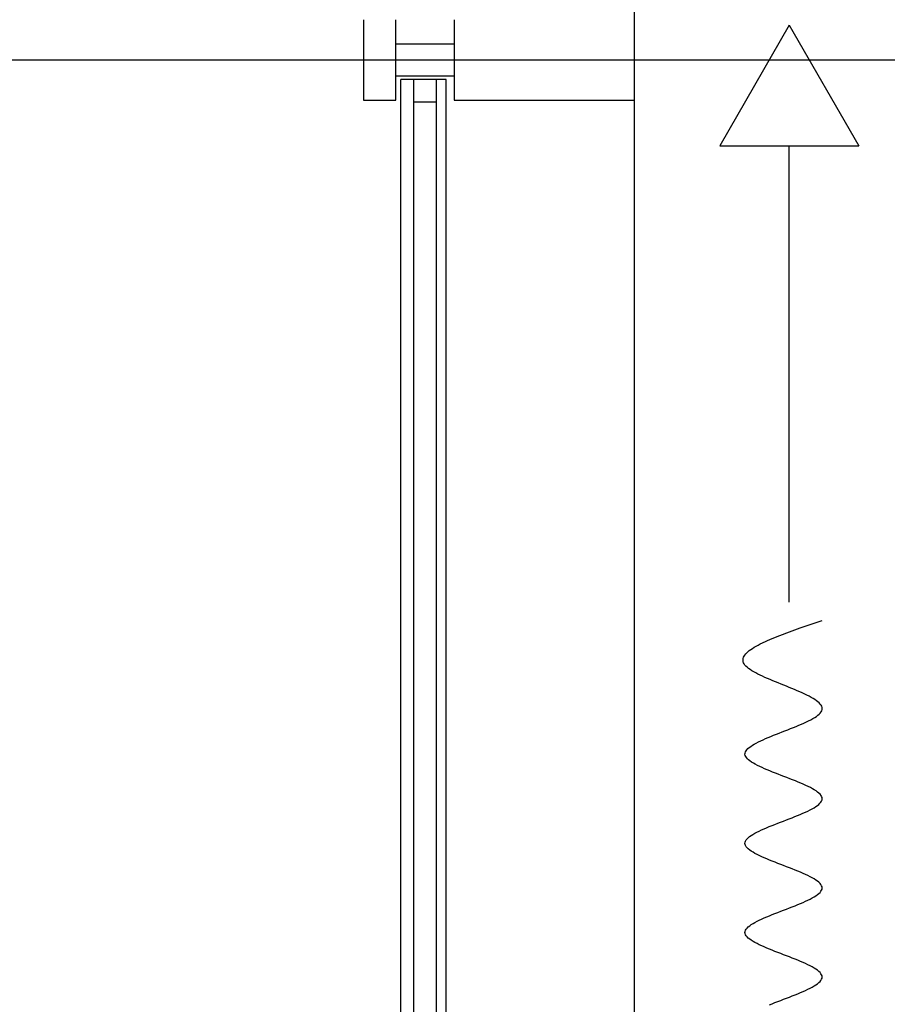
# Model space of a CAD drawing. Header units: millimetres. Extents: x 2502971067 to 2502991033, y 5626762590 to 5626807088.
# Tile 87 of 109: x 2502971963 to 2502972502, y 5626803022 to 5626803635. Entities that reach past the tile are written whole.
import ezdxf

# ---------------------------------------------------------------- set-up
doc = ezdxf.new("R2010")
doc.units = ezdxf.units.MM
for name, color, linetype in [('A_Fenster-Fassade', 2, 'Continuous'), ('A_Raster', 253, 'Continuous'), ('I_Möbel', 2, 'Continuous')]:
    doc.layers.add(name, color=color, linetype=linetype)

msp = doc.modelspace()

# ---------------------------------------------------------------- linework, layer by layer
at = {"layer": 'A_Fenster-Fassade'}
for p, q in [((2502972345, 5626772434.99819), (2502972345, 5626805960)), ((2502972176.511, 5626803634.99746), (2502972176.511, 5626803584.99746)), ((2502972196.511, 5626803584.99746), (2502972196.511, 5626803634.99746)), ((2502972232.811, 5626803634.99846), (2502972232.811, 5626803584.99846)), ((2502972196.511, 5626803619.99946), (2502972232.811, 5626803619.99946)), ((2502972196.505, 5626803599.99846), (2502972232.805, 5626803599.99846)), ((2502972227.811, 5626803597.77466), (2502972199.811, 5626803597.77466)), ((2502972199.811, 5626802422.22822), (2502972199.811, 5626803597.77466)), ((2502972207.811, 5626802422.22822), (2502972207.811, 5626803597.77466)), ((2502972221.811, 5626802422.22822), (2502972221.811, 5626803597.77466)), ((2502972227.811, 5626802422.22822), (2502972227.811, 5626803597.77466)), ((2502972176.511, 5626803584.99846), (2502972196.511, 5626803584.99846)), ((2502972221.811, 5626803583.77466), (2502972207.811, 5626803583.77466)), ((2502972232.811, 5626803584.99946), (2502972345, 5626803584.99946))]:
    msp.add_line(p, q, dxfattribs=at)
at = {"layer": 'A_Raster'}
msp.add_line((2502971300, 5626803610), (2502990800, 5626803610), dxfattribs=at)
at = {"layer": 'I_Möbel'}
for p, q in [((2502972441.34429, 5626803631.55682), (2502972398.06174, 5626803556.58925)), ((2502972441.34429, 5626803631.55682), (2502972484.62683, 5626803556.58925)), ((2502972398.06174, 5626803556.58925), (2502972484.62683, 5626803556.58925)), ((2502972441.34429, 5626803272.62119), (2502972441.34429, 5626803556.58925)), ((2502972441.5626, 5626803254.26257), (2502972448.10642, 5626803256.57267)), ((2502972448.10642, 5626803256.57267), (2502972454.89433, 5626803258.88276)), ((2502972454.89433, 5626803258.88276), (2502972461.80428, 5626803261.19286)), ((2502972424.61615, 5626803247.33227), (2502972429.69542, 5626803249.64237)), ((2502972429.69542, 5626803249.64237), (2502972435.38492, 5626803251.95247)), ((2502972435.38492, 5626803251.95247), (2502972441.5626, 5626803254.26257)), ((2502972416.47888, 5626803242.48107), (2502972417.40079, 5626803243.1741)), ((2502972417.40079, 5626803243.1741), (2502972418.40839, 5626803243.86713)), ((2502972418.40839, 5626803243.86713), (2502972419.49836, 5626803244.56016)), ((2502972419.49836, 5626803244.56016), (2502972420.66742, 5626803245.25319)), ((2502972420.66742, 5626803245.25319), (2502972421.91226, 5626803245.94622)), ((2502972421.91226, 5626803245.94622), (2502972423.2296, 5626803246.63925)), ((2502972423.2296, 5626803246.63925), (2502972424.61615, 5626803247.33227)), ((2502972412.58076, 5626803236.24381), (2502972412.58331, 5626803236.93683)), ((2502972412.58331, 5626803236.93683), (2502972412.70119, 5626803237.62986)), ((2502972412.70119, 5626803237.62986), (2502972412.93111, 5626803238.32289)), ((2502972412.93111, 5626803238.32289), (2502972413.26977, 5626803239.01592)), ((2502972413.26977, 5626803239.01592), (2502972413.71388, 5626803239.70895)), ((2502972413.71388, 5626803239.70895), (2502972414.26014, 5626803240.40198)), ((2502972414.26014, 5626803240.40198), (2502972414.90526, 5626803241.09501)), ((2502972414.90526, 5626803241.09501), (2502972415.64593, 5626803241.78804)), ((2502972415.64593, 5626803241.78804), (2502972416.47888, 5626803242.48107)), ((2502972412.69684, 5626803235.55078), (2502972412.58076, 5626803236.24381)), ((2502972412.93484, 5626803234.85775), (2502972412.69684, 5626803235.55078)), ((2502972413.29806, 5626803234.16472), (2502972412.93484, 5626803234.85775)), ((2502972413.7898, 5626803233.47169), (2502972413.29806, 5626803234.16472)), ((2502972414.41155, 5626803232.77866), (2502972413.7898, 5626803233.47169)), ((2502972415.15763, 5626803232.08563), (2502972414.41155, 5626803232.77866)), ((2502972416.02058, 5626803231.3926), (2502972415.15763, 5626803232.08563)), ((2502972416.99291, 5626803230.69957), (2502972416.02058, 5626803231.3926)), ((2502972418.06716, 5626803230.00654), (2502972416.99291, 5626803230.69957)), ((2502972419.23585, 5626803229.31351), (2502972418.06716, 5626803230.00654)), ((2502972420.49151, 5626803228.62048), (2502972419.23585, 5626803229.31351)), ((2502972421.82667, 5626803227.92745), (2502972420.49151, 5626803228.62048)), ((2502972423.23385, 5626803227.23442), (2502972421.82667, 5626803227.92745)), ((2502972424.70557, 5626803226.54139), (2502972423.23385, 5626803227.23442)), ((2502972426.23438, 5626803225.84837), (2502972424.70557, 5626803226.54139)), ((2502972427.81278, 5626803225.15534), (2502972426.23438, 5626803225.84837)), ((2502972429.43331, 5626803224.46231), (2502972427.81278, 5626803225.15534)), ((2502972431.08849, 5626803223.76928), (2502972429.43331, 5626803224.46231)), ((2502972432.77086, 5626803223.07625), (2502972431.08849, 5626803223.76928)), ((2502972434.47294, 5626803222.38322), (2502972432.77086, 5626803223.07625)), ((2502972436.18725, 5626803221.69019), (2502972434.47294, 5626803222.38322)), ((2502972437.90632, 5626803220.99716), (2502972436.18725, 5626803221.69019)), ((2502972439.62267, 5626803220.30413), (2502972437.90632, 5626803220.99716)), ((2502972441.32885, 5626803219.6111), (2502972439.62267, 5626803220.30413)), ((2502972443.01736, 5626803218.91807), (2502972441.32885, 5626803219.6111)), ((2502972444.68074, 5626803218.22504), (2502972443.01736, 5626803218.91807)), ((2502972446.31152, 5626803217.53201), (2502972444.68074, 5626803218.22504)), ((2502972447.90221, 5626803216.83898), (2502972446.31152, 5626803217.53201)), ((2502972449.44535, 5626803216.14595), (2502972447.90221, 5626803216.83898)), ((2502972450.93347, 5626803215.45293), (2502972449.44535, 5626803216.14595)), ((2502972452.35909, 5626803214.7599), (2502972450.93347, 5626803215.45293)), ((2502972453.71473, 5626803214.06687), (2502972452.35909, 5626803214.7599)), ((2502972454.99293, 5626803213.37384), (2502972453.71473, 5626803214.06687)), ((2502972456.18621, 5626803212.68081), (2502972454.99293, 5626803213.37384)), ((2502972457.2871, 5626803211.98778), (2502972456.18621, 5626803212.68081)), ((2502972458.28812, 5626803211.29475), (2502972457.2871, 5626803211.98778)), ((2502972459.1818, 5626803210.60172), (2502972458.28812, 5626803211.29475)), ((2502972459.96066, 5626803209.90869), (2502972459.1818, 5626803210.60172)), ((2502972460.61724, 5626803209.21566), (2502972459.96066, 5626803209.90869)), ((2502972461.14407, 5626803208.52263), (2502972460.61724, 5626803209.21566)), ((2502972461.53365, 5626803207.8296), (2502972461.14407, 5626803208.52263)), ((2502972461.77853, 5626803207.13657), (2502972461.53365, 5626803207.8296)), ((2502972461.87123, 5626803206.44354), (2502972461.77853, 5626803207.13657)), ((2502972461.80428, 5626803205.75051), (2502972461.87123, 5626803206.44354)), ((2502972454.73623, 5626803199.51325), (2502972455.9953, 5626803200.20628)), ((2502972455.9953, 5626803200.20628), (2502972457.15599, 5626803200.89931)), ((2502972457.15599, 5626803200.89931), (2502972458.20971, 5626803201.59234)), ((2502972458.20971, 5626803201.59234), (2502972459.14785, 5626803202.28537)), ((2502972459.14785, 5626803202.28537), (2502972459.96183, 5626803202.9784)), ((2502972459.96183, 5626803202.9784), (2502972460.64306, 5626803203.67143)), ((2502972460.64306, 5626803203.67143), (2502972461.18294, 5626803204.36446)), ((2502972461.18294, 5626803204.36446), (2502972461.57287, 5626803205.05749)), ((2502972461.57287, 5626803205.05749), (2502972461.80428, 5626803205.75051)), ((2502972442.15299, 5626803193.96902), (2502972443.88979, 5626803194.66205)), ((2502972443.88979, 5626803194.66205), (2502972445.59694, 5626803195.35507)), ((2502972445.59694, 5626803195.35507), (2502972447.26586, 5626803196.0481)), ((2502972447.26586, 5626803196.0481), (2502972448.88796, 5626803196.74113)), ((2502972448.88796, 5626803196.74113), (2502972450.45464, 5626803197.43416)), ((2502972450.45464, 5626803197.43416), (2502972451.9573, 5626803198.12719)), ((2502972451.9573, 5626803198.12719), (2502972453.38737, 5626803198.82022)), ((2502972453.38737, 5626803198.82022), (2502972454.73623, 5626803199.51325)), ((2502972426.60586, 5626803187.73175), (2502972428.22274, 5626803188.42478)), ((2502972428.22274, 5626803188.42478), (2502972429.88731, 5626803189.11781)), ((2502972429.88731, 5626803189.11781), (2502972431.59098, 5626803189.81084)), ((2502972431.59098, 5626803189.81084), (2502972433.32516, 5626803190.50387)), ((2502972433.32516, 5626803190.50387), (2502972435.08127, 5626803191.1969)), ((2502972435.08127, 5626803191.1969), (2502972436.85069, 5626803191.88993)), ((2502972436.85069, 5626803191.88993), (2502972438.62485, 5626803192.58296)), ((2502972438.62485, 5626803192.58296), (2502972440.39515, 5626803193.27599)), ((2502972440.39515, 5626803193.27599), (2502972442.15299, 5626803193.96902)), ((2502972415.61817, 5626803181.49449), (2502972416.4191, 5626803182.18752)), ((2502972416.4191, 5626803182.18752), (2502972417.34505, 5626803182.88055)), ((2502972417.34505, 5626803182.88055), (2502972418.38745, 5626803183.57358)), ((2502972418.38745, 5626803183.57358), (2502972419.53769, 5626803184.2666)), ((2502972419.53769, 5626803184.2666), (2502972420.78719, 5626803184.95963)), ((2502972420.78719, 5626803184.95963), (2502972422.12735, 5626803185.65266)), ((2502972422.12735, 5626803185.65266), (2502972423.54958, 5626803186.34569)), ((2502972423.54958, 5626803186.34569), (2502972425.04528, 5626803187.03872)), ((2502972425.04528, 5626803187.03872), (2502972426.60586, 5626803187.73175)), ((2502972413.7898, 5626803178.02934), (2502972413.83666, 5626803178.72237)), ((2502972413.91661, 5626803177.33631), (2502972413.7898, 5626803178.02934)), ((2502972413.83666, 5626803178.72237), (2502972414.05153, 5626803179.4154)), ((2502972414.21111, 5626803176.64328), (2502972413.91661, 5626803177.33631)), ((2502972414.05153, 5626803179.4154), (2502972414.42579, 5626803180.10843)), ((2502972414.66443, 5626803175.95025), (2502972414.21111, 5626803176.64328)), ((2502972414.42579, 5626803180.10843), (2502972414.95087, 5626803180.80146)), ((2502972415.26765, 5626803175.25722), (2502972414.66443, 5626803175.95025)), ((2502972414.95087, 5626803180.80146), (2502972415.61817, 5626803181.49449)), ((2502972416.01189, 5626803174.56419), (2502972415.26765, 5626803175.25722)), ((2502972416.88826, 5626803173.87116), (2502972416.01189, 5626803174.56419)), ((2502972417.88786, 5626803173.17814), (2502972416.88826, 5626803173.87116)), ((2502972419.00181, 5626803172.48511), (2502972417.88786, 5626803173.17814)), ((2502972420.2212, 5626803171.79208), (2502972419.00181, 5626803172.48511)), ((2502972421.53714, 5626803171.09905), (2502972420.2212, 5626803171.79208)), ((2502972422.94074, 5626803170.40602), (2502972421.53714, 5626803171.09905)), ((2502972424.42312, 5626803169.71299), (2502972422.94074, 5626803170.40602)), ((2502972425.97536, 5626803169.01996), (2502972424.42312, 5626803169.71299)), ((2502972427.58859, 5626803168.32693), (2502972425.97536, 5626803169.01996)), ((2502972429.25392, 5626803167.6339), (2502972427.58859, 5626803168.32693)), ((2502972430.96243, 5626803166.94087), (2502972429.25392, 5626803167.6339)), ((2502972432.70525, 5626803166.24784), (2502972430.96243, 5626803166.94087)), ((2502972434.47349, 5626803165.55481), (2502972432.70525, 5626803166.24784)), ((2502972436.25823, 5626803164.86178), (2502972434.47349, 5626803165.55481)), ((2502972438.05061, 5626803164.16875), (2502972436.25823, 5626803164.86178)), ((2502972439.84172, 5626803163.47572), (2502972438.05061, 5626803164.16875)), ((2502972441.62266, 5626803162.7827), (2502972439.84172, 5626803163.47572)), ((2502972443.38456, 5626803162.08967), (2502972441.62266, 5626803162.7827)), ((2502972445.1185, 5626803161.39664), (2502972443.38456, 5626803162.08967)), ((2502972446.81561, 5626803160.70361), (2502972445.1185, 5626803161.39664)), ((2502972448.46698, 5626803160.01058), (2502972446.81561, 5626803160.70361)), ((2502972450.06373, 5626803159.31755), (2502972448.46698, 5626803160.01058)), ((2502972451.59696, 5626803158.62452), (2502972450.06373, 5626803159.31755)), ((2502972453.05778, 5626803157.93149), (2502972451.59696, 5626803158.62452)), ((2502972454.43729, 5626803157.23846), (2502972453.05778, 5626803157.93149)), ((2502972455.72661, 5626803156.54543), (2502972454.43729, 5626803157.23846)), ((2502972456.91684, 5626803155.8524), (2502972455.72661, 5626803156.54543)), ((2502972457.99909, 5626803155.15937), (2502972456.91684, 5626803155.8524)), ((2502972458.96445, 5626803154.46634), (2502972457.99909, 5626803155.15937)), ((2502972459.80406, 5626803153.77331), (2502972458.96445, 5626803154.46634)), ((2502972460.509, 5626803153.08028), (2502972459.80406, 5626803153.77331)), ((2502972461.07038, 5626803152.38726), (2502972460.509, 5626803153.08028)), ((2502972461.47932, 5626803151.69423), (2502972461.07038, 5626803152.38726)), ((2502972461.72691, 5626803151.0012), (2502972461.47932, 5626803151.69423)), ((2502972456.75222, 5626803144.76393), (2502972457.85364, 5626803145.45696)), ((2502972457.85364, 5626803145.45696), (2502972458.83874, 5626803146.14999)), ((2502972458.83874, 5626803146.14999), (2502972459.69856, 5626803146.84302)), ((2502972459.69856, 5626803146.84302), (2502972460.42411, 5626803147.53605)), ((2502972460.42411, 5626803147.53605), (2502972461.00644, 5626803148.22908)), ((2502972461.00644, 5626803148.22908), (2502972461.43656, 5626803148.92211)), ((2502972461.43656, 5626803148.92211), (2502972461.70549, 5626803149.61514)), ((2502972461.70549, 5626803149.61514), (2502972461.80428, 5626803150.30817)), ((2502972461.80428, 5626803150.30817), (2502972461.72691, 5626803151.0012)), ((2502972443.08599, 5626803138.52667), (2502972444.83042, 5626803139.2197)), ((2502972444.83042, 5626803139.2197), (2502972446.5393, 5626803139.91273)), ((2502972446.5393, 5626803139.91273), (2502972448.20366, 5626803140.60576)), ((2502972448.20366, 5626803140.60576), (2502972449.81451, 5626803141.29879)), ((2502972449.81451, 5626803141.29879), (2502972451.3629, 5626803141.99182)), ((2502972451.3629, 5626803141.99182), (2502972452.83983, 5626803142.68484)), ((2502972452.83983, 5626803142.68484), (2502972454.23635, 5626803143.37787)), ((2502972454.23635, 5626803143.37787), (2502972455.54347, 5626803144.0709)), ((2502972455.54347, 5626803144.0709), (2502972456.75222, 5626803144.76393)), ((2502972427.26676, 5626803132.2894), (2502972428.92737, 5626803132.98243)), ((2502972428.92737, 5626803132.98243), (2502972430.6332, 5626803133.67546)), ((2502972430.6332, 5626803133.67546), (2502972432.37526, 5626803134.36849)), ((2502972432.37526, 5626803134.36849), (2502972434.14457, 5626803135.06152)), ((2502972434.14457, 5626803135.06152), (2502972435.93218, 5626803135.75455)), ((2502972435.93218, 5626803135.75455), (2502972437.72909, 5626803136.44758)), ((2502972437.72909, 5626803136.44758), (2502972439.52635, 5626803137.14061)), ((2502972439.52635, 5626803137.14061), (2502972441.31497, 5626803137.83364)), ((2502972441.31497, 5626803137.83364), (2502972443.08599, 5626803138.52667)), ((2502972415.83606, 5626803126.05214), (2502972416.68603, 5626803126.74517)), ((2502972416.68603, 5626803126.74517), (2502972417.66196, 5626803127.4382)), ((2502972417.66196, 5626803127.4382), (2502972418.75488, 5626803128.13123)), ((2502972418.75488, 5626803128.13123), (2502972419.95582, 5626803128.82426)), ((2502972419.95582, 5626803128.82426), (2502972421.25581, 5626803129.51729)), ((2502972421.25581, 5626803129.51729), (2502972422.64587, 5626803130.21032)), ((2502972422.64587, 5626803130.21032), (2502972424.11703, 5626803130.90335)), ((2502972424.11703, 5626803130.90335), (2502972425.66032, 5626803131.59637)), ((2502972425.66032, 5626803131.59637), (2502972427.26676, 5626803132.2894)), ((2502972413.7898, 5626803122.58699), (2502972413.87533, 5626803123.28002)), ((2502972413.88107, 5626803121.89396), (2502972413.7898, 5626803122.58699)), ((2502972413.87533, 5626803123.28002), (2502972414.1317, 5626803123.97305)), ((2502972414.14316, 5626803121.20093), (2502972413.88107, 5626803121.89396)), ((2502972414.1317, 5626803123.97305), (2502972414.54993, 5626803124.66608)), ((2502972414.56706, 5626803120.50791), (2502972414.14316, 5626803121.20093)), ((2502972414.54993, 5626803124.66608), (2502972415.12104, 5626803125.35911)), ((2502972415.14378, 5626803119.81488), (2502972414.56706, 5626803120.50791)), ((2502972415.12104, 5626803125.35911), (2502972415.83606, 5626803126.05214)), ((2502972415.86433, 5626803119.12185), (2502972415.14378, 5626803119.81488)), ((2502972416.71971, 5626803118.42882), (2502972415.86433, 5626803119.12185)), ((2502972417.70093, 5626803117.73579), (2502972416.71971, 5626803118.42882)), ((2502972418.79899, 5626803117.04276), (2502972417.70093, 5626803117.73579)), ((2502972420.0049, 5626803116.34973), (2502972418.79899, 5626803117.04276)), ((2502972421.30965, 5626803115.6567), (2502972420.0049, 5626803116.34973)), ((2502972422.70427, 5626803114.96367), (2502972421.30965, 5626803115.6567)), ((2502972424.17975, 5626803114.27064), (2502972422.70427, 5626803114.96367)), ((2502972425.72709, 5626803113.57761), (2502972424.17975, 5626803114.27064)), ((2502972427.33731, 5626803112.88458), (2502972425.72709, 5626803113.57761)), ((2502972429.00141, 5626803112.19155), (2502972427.33731, 5626803112.88458)), ((2502972430.71039, 5626803111.49852), (2502972429.00141, 5626803112.19155)), ((2502972432.45526, 5626803110.80549), (2502972430.71039, 5626803111.49852)), ((2502972434.22702, 5626803110.11247), (2502972432.45526, 5626803110.80549)), ((2502972436.01668, 5626803109.41944), (2502972434.22702, 5626803110.11247)), ((2502972437.81524, 5626803108.72641), (2502972436.01668, 5626803109.41944)), ((2502972439.61372, 5626803108.03338), (2502972437.81524, 5626803108.72641)), ((2502972441.4031, 5626803107.34035), (2502972439.61372, 5626803108.03338)), ((2502972443.17441, 5626803106.64732), (2502972441.4031, 5626803107.34035)), ((2502972444.91864, 5626803105.95429), (2502972443.17441, 5626803106.64732)), ((2502972446.6268, 5626803105.26126), (2502972444.91864, 5626803105.95429)), ((2502972448.2899, 5626803104.56823), (2502972446.6268, 5626803105.26126)), ((2502972449.89893, 5626803103.8752), (2502972448.2899, 5626803104.56823)), ((2502972451.44491, 5626803103.18217), (2502972449.89893, 5626803103.8752)), ((2502972452.91884, 5626803102.48914), (2502972451.44491, 5626803103.18217)), ((2502972454.31173, 5626803101.79611), (2502972452.91884, 5626803102.48914)), ((2502972455.61457, 5626803101.10308), (2502972454.31173, 5626803101.79611)), ((2502972456.81839, 5626803100.41005), (2502972455.61457, 5626803101.10308)), ((2502972457.91417, 5626803099.71703), (2502972456.81839, 5626803100.41005)), ((2502972458.89293, 5626803099.024), (2502972457.91417, 5626803099.71703)), ((2502972459.74567, 5626803098.33097), (2502972458.89293, 5626803099.024)), ((2502972460.4634, 5626803097.63794), (2502972459.74567, 5626803098.33097)), ((2502972461.03712, 5626803096.94491), (2502972460.4634, 5626803097.63794)), ((2502972461.45783, 5626803096.25188), (2502972461.03712, 5626803096.94491)), ((2502972461.71655, 5626803095.55885), (2502972461.45783, 5626803096.25188)), ((2502972456.80657, 5626803089.32159), (2502972457.90373, 5626803090.01461)), ((2502972457.90373, 5626803090.01461), (2502972458.8839, 5626803090.70764)), ((2502972458.8839, 5626803090.70764), (2502972459.7381, 5626803091.40067)), ((2502972459.7381, 5626803091.40067), (2502972460.45731, 5626803092.0937)), ((2502972460.45731, 5626803092.0937), (2502972461.03253, 5626803092.78673)), ((2502972461.03253, 5626803092.78673), (2502972461.45476, 5626803093.47976)), ((2502972461.45476, 5626803093.47976), (2502972461.71501, 5626803094.17279)), ((2502972461.71501, 5626803094.17279), (2502972461.80428, 5626803094.86582)), ((2502972461.80428, 5626803094.86582), (2502972461.71655, 5626803095.55885)), ((2502972443.15297, 5626803083.08432), (2502972444.89796, 5626803083.77735)), ((2502972444.89796, 5626803083.77735), (2502972446.60696, 5626803084.47038)), ((2502972446.60696, 5626803084.47038), (2502972448.27099, 5626803085.16341)), ((2502972448.27099, 5626803085.16341), (2502972449.88104, 5626803085.85644)), ((2502972449.88104, 5626803085.85644), (2502972451.42811, 5626803086.54947)), ((2502972451.42811, 5626803086.54947), (2502972452.90319, 5626803087.2425)), ((2502972452.90319, 5626803087.2425), (2502972454.2973, 5626803087.93553)), ((2502972454.2973, 5626803087.93553), (2502972455.60143, 5626803088.62856)), ((2502972455.60143, 5626803088.62856), (2502972456.80657, 5626803089.32159)), ((2502972428.97797, 5626803077.54009), (2502972430.68675, 5626803078.23312)), ((2502972430.68675, 5626803078.23312), (2502972432.43156, 5626803078.92615)), ((2502972432.43156, 5626803078.92615), (2502972434.2034, 5626803079.61917)), ((2502972434.2034, 5626803079.61917), (2502972435.99327, 5626803080.3122)), ((2502972435.99327, 5626803080.3122), (2502972437.79216, 5626803081.00523)), ((2502972437.79216, 5626803081.00523), (2502972439.59107, 5626803081.69826)), ((2502972439.59107, 5626803081.69826), (2502972441.38101, 5626803082.39129)), ((2502972441.38101, 5626803082.39129), (2502972443.15297, 5626803083.08432)), ((2502972416.70519, 5626803071.30282), (2502972417.68471, 5626803071.99585)), ((2502972417.68471, 5626803071.99585), (2502972418.78126, 5626803072.68888)), ((2502972418.78126, 5626803072.68888), (2502972419.98584, 5626803073.38191)), ((2502972419.98584, 5626803073.38191), (2502972421.28946, 5626803074.07494)), ((2502972421.28946, 5626803074.07494), (2502972422.6831, 5626803074.76797)), ((2502972422.6831, 5626803074.76797), (2502972424.15777, 5626803075.461)), ((2502972424.15777, 5626803075.461), (2502972425.70448, 5626803076.15403)), ((2502972425.70448, 5626803076.15403), (2502972427.31421, 5626803076.84706)), ((2502972427.31421, 5626803076.84706), (2502972428.97797, 5626803077.54009)), ((2502972413.7898, 5626803067.14465), (2502972413.87811, 5626803067.83768)), ((2502972413.87852, 5626803066.45162), (2502972413.7898, 5626803067.14465)), ((2502972413.87811, 5626803067.83768), (2502972414.13746, 5626803068.5307)), ((2502972414.13828, 5626803065.75859), (2502972413.87852, 5626803066.45162)), ((2502972414.13746, 5626803068.5307), (2502972414.55884, 5626803069.22373)), ((2502972414.56007, 5626803065.06556), (2502972414.13828, 5626803065.75859)), ((2502972414.55884, 5626803069.22373), (2502972415.13326, 5626803069.91676)), ((2502972415.13326, 5626803069.91676), (2502972415.85171, 5626803070.60979)), ((2502972415.85171, 5626803070.60979), (2502972416.70519, 5626803071.30282)), ((2502972415.13489, 5626803064.37253), (2502972414.56007, 5626803065.06556)), ((2502972415.85374, 5626803063.6795), (2502972415.13489, 5626803064.37253)), ((2502972416.70761, 5626803062.98647), (2502972415.85374, 5626803063.6795)), ((2502972417.68751, 5626803062.29344), (2502972416.70761, 5626803062.98647)), ((2502972418.78443, 5626803061.60041), (2502972417.68751, 5626803062.29344)), ((2502972419.98937, 5626803060.90738), (2502972418.78443, 5626803061.60041)), ((2502972421.29332, 5626803060.21435), (2502972419.98937, 5626803060.90738)), ((2502972422.68729, 5626803059.52132), (2502972421.29332, 5626803060.21435)), ((2502972424.16228, 5626803058.82829), (2502972422.68729, 5626803059.52132)), ((2502972425.70927, 5626803058.13526), (2502972424.16228, 5626803058.82829)), ((2502972427.31927, 5626803057.44224), (2502972425.70927, 5626803058.13526)), ((2502972428.98328, 5626803056.74921), (2502972427.31927, 5626803057.44224)), ((2502972430.69229, 5626803056.05618), (2502972428.98328, 5626803056.74921)), ((2502972432.43731, 5626803055.36315), (2502972430.69229, 5626803056.05618)), ((2502972434.20932, 5626803054.67012), (2502972432.43731, 5626803055.36315)), ((2502972435.99934, 5626803053.97709), (2502972434.20932, 5626803054.67012)), ((2502972437.79834, 5626803053.28406), (2502972435.99934, 5626803053.97709)), ((2502972439.59735, 5626803052.59103), (2502972437.79834, 5626803053.28406)), ((2502972441.38734, 5626803051.898), (2502972439.59735, 5626803052.59103)), ((2502972443.15932, 5626803051.20497), (2502972441.38734, 5626803051.898)), ((2502972444.90429, 5626803050.51194), (2502972443.15932, 5626803051.20497)), ((2502972446.61324, 5626803049.81891), (2502972444.90429, 5626803050.51194)), ((2502972448.27718, 5626803049.12588), (2502972446.61324, 5626803049.81891)), ((2502972449.8871, 5626803048.43285), (2502972448.27718, 5626803049.12588)), ((2502972451.43399, 5626803047.73982), (2502972449.8871, 5626803048.43285)), ((2502972452.90887, 5626803047.0468), (2502972451.43399, 5626803047.73982)), ((2502972454.30271, 5626803046.35377), (2502972452.90887, 5626803047.0468)), ((2502972455.60653, 5626803045.66074), (2502972454.30271, 5626803046.35377)), ((2502972456.81132, 5626803044.96771), (2502972455.60653, 5626803045.66074)), ((2502972457.90807, 5626803044.27468), (2502972456.81132, 5626803044.96771)), ((2502972458.8878, 5626803043.58165), (2502972457.90807, 5626803044.27468)), ((2502972459.74148, 5626803042.88862), (2502972458.8878, 5626803043.58165)), ((2502972460.46013, 5626803042.19559), (2502972459.74148, 5626803042.88862)), ((2502972461.03473, 5626803041.50256), (2502972460.46013, 5626803042.19559)), ((2502972461.45629, 5626803040.80953), (2502972461.03473, 5626803041.50256)), ((2502972457.90732, 5626803034.57227), (2502972458.88715, 5626803035.2653)), ((2502972458.88715, 5626803035.2653), (2502972459.74094, 5626803035.95833)), ((2502972459.74094, 5626803035.95833), (2502972460.45969, 5626803036.65136)), ((2502972460.45969, 5626803036.65136), (2502972461.0344, 5626803037.34438)), ((2502972461.0344, 5626803037.34438), (2502972461.45607, 5626803038.03741)), ((2502972461.45607, 5626803038.03741), (2502972461.7157, 5626803038.73044)), ((2502972461.71581, 5626803040.1165), (2502972461.45629, 5626803040.80953)), ((2502972461.7157, 5626803038.73044), (2502972461.80428, 5626803039.42347)), ((2502972461.80428, 5626803039.42347), (2502972461.71581, 5626803040.1165)), ((2502972444.90281, 5626803028.335), (2502972446.61182, 5626803029.02803)), ((2502972446.61182, 5626803029.02803), (2502972448.27582, 5626803029.72106)), ((2502972448.27582, 5626803029.72106), (2502972449.88581, 5626803030.41409)), ((2502972449.88581, 5626803030.41409), (2502972451.43279, 5626803031.10712)), ((2502972451.43279, 5626803031.10712), (2502972452.90774, 5626803031.80015)), ((2502972452.90774, 5626803031.80015), (2502972454.30168, 5626803032.49318)), ((2502972454.30168, 5626803032.49318), (2502972455.60559, 5626803033.18621)), ((2502972455.60559, 5626803033.18621), (2502972456.81047, 5626803033.87924)), ((2502972456.81047, 5626803033.87924), (2502972457.90732, 5626803034.57227)), ((2502972428.9816, 5626803022.09774), (2502972430.6906, 5626803022.79077)), ((2502972430.6906, 5626803022.79077), (2502972432.43561, 5626803023.4838)), ((2502972432.43561, 5626803023.4838), (2502972434.20763, 5626803024.17683)), ((2502972434.20763, 5626803024.17683), (2502972435.99766, 5626803024.86986)), ((2502972435.99766, 5626803024.86986), (2502972437.79669, 5626803025.56289)), ((2502972437.79669, 5626803025.56289), (2502972439.59572, 5626803026.25592)), ((2502972439.59572, 5626803026.25592), (2502972441.38575, 5626803026.94894)), ((2502972441.38575, 5626803026.94894), (2502972443.15778, 5626803027.64197)), ((2502972443.15778, 5626803027.64197), (2502972444.90281, 5626803028.335))]:
    msp.add_line(p, q, dxfattribs=at)

doc.saveas('drawing.dxf')
